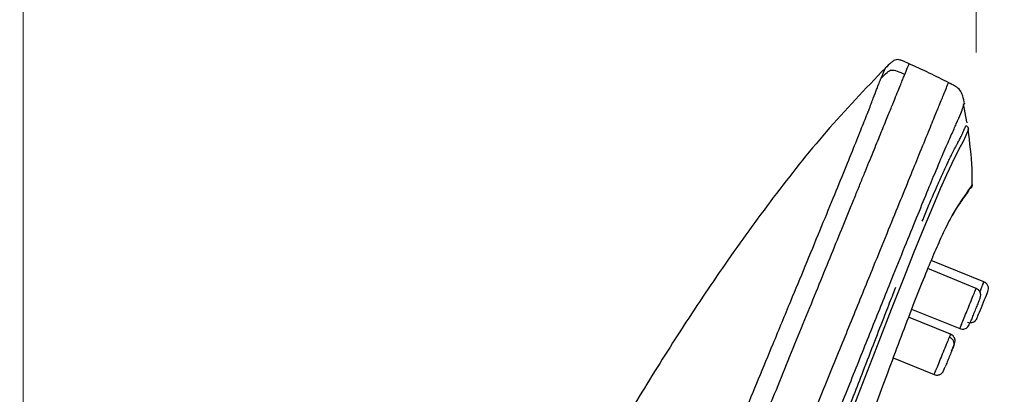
# Model space of a CAD drawing. Header units: millimetres. Extents: x 3500.5 to 3550.5, y 1627.6 to 1680.7.
# Tile 22 of 24: x 3530.7 to 3537.5, y 1662 to 1664.5. Entities that reach past the tile are written whole.
import ezdxf

# ---------------------------------------------------------------- set-up
doc = ezdxf.new("R2010")
doc.units = ezdxf.units.MM
doc.layers.add('cotas', color=253, linetype='Continuous', lineweight=5)
doc.styles.add('ARIAL', font='arial.ttf')
doc.dimstyles.new('RS (E1.10)', dxfattribs={"dimtxt": 1.5, "dimasz": 0.7, "dimexe": 0.5, "dimexo": 1, "dimgap": 1, "dimtad": 0, "dimtih": 1, "dimtoh": 1, "dimdec": 0, "dimlfac": 10, "dimtxsty": 'ARIAL', "dimcen": 0, "dimclrd": 256, "dimclre": 256, "dimclrt": 256, "dimadec": 0, "dimazin": 0, "dimtfac": 1, "dimtdec": 0, "dimtofl": 0, "dimtmove": 0, "dimatfit": 3, "dimfxl": 1, "dimlwd": -1, "dimlwe": -1, "dimarcsym": 0})

# ---------------------------------------------------------------- blocks, each defined once
blk = doc.blocks.new('*D16')
at = {"layer": 'cotas', "transparency": 16777216}
for p, q in [((3537.7391, 1664.1872), (3540.3783, 1664.1872)), ((3539.8783, 1663.4872), (3539.8783, 1654.2104)), ((3539.8783, 1641.4008), (3539.8783, 1650.6776)), ((3533.9165, 1640.7008), (3540.3783, 1640.7008))]:
    blk.add_line(p, q, dxfattribs=at)
for points in [[(3539.7616, 1663.4872), (3539.995, 1663.4872), (3539.8783, 1664.1872)], [(3539.7616, 1641.4008), (3539.995, 1641.4008), (3539.8783, 1640.7008)]]:
    blk.add_solid(points, dxfattribs=at)
at = {"layer": 'Defpoints', "color": 0, "transparency": 16777216}
for p in [(3536.7391, 1664.1872), (3532.9165, 1640.7008), (3539.8783, 1640.7008)]:
    blk.add_point(p, dxfattribs=at)
at = {"layer": 'cotas', "transparency": 16777216, "insert": (3539.8783, 1652.444), "char_height": 1.5, "attachment_point": 5, "style": 'ARIAL'}
blk.add_mtext('235', dxfattribs=at)
blk = doc.blocks.new('*D18')
at = {"layer": 'cotas', "transparency": 16777216}
for p, q in [((3530.6902, 1641.8329), (3530.6902, 1668.1831)), ((3537.2642, 1664.3099), (3537.2642, 1668.1831)), ((3531.3902, 1667.6831), (3532.2587, 1667.6831)), ((3536.5642, 1667.6831), (3536.4146, 1667.6831))]:
    blk.add_line(p, q, dxfattribs=at)
for points in [[(3531.3902, 1667.7997), (3531.3902, 1667.5664), (3530.6902, 1667.6831)], [(3536.5642, 1667.7997), (3536.5642, 1667.5664), (3537.2642, 1667.6831)]]:
    blk.add_solid(points, dxfattribs=at)
at = {"layer": 'Defpoints', "color": 0, "transparency": 16777216}
for p in [(3537.2642, 1667.6831), (3537.2642, 1663.3099), (3530.6902, 1640.8329)]:
    blk.add_point(p, dxfattribs=at)
at = {"layer": 'cotas', "transparency": 16777216, "insert": (3534.3366, 1667.6831), "char_height": 1.5, "attachment_point": 5, "style": 'ARIAL'}
blk.add_mtext('66', dxfattribs=at)

msp = doc.modelspace()

# ---------------------------------------------------------------- linework, layer by layer
at = {"color": 7, "linetype": 'Continuous', "lineweight": 25}
for p, q in [((3537.1997, 1663.8321), (3537.1769, 1663.9548)), ((3537.2371, 1663.3942), (3537.2385, 1663.3998)), ((3537.1652, 1663.2885), (3537.1983, 1663.3356)), ((3537.1983, 1663.3355), (3537.215, 1663.3598)), ((3537.317, 1662.7283), (3536.9528, 1662.8768)), ((3537.2635, 1662.684), (3536.9289, 1662.8204)), ((3536.8183, 1662.5415), (3537.1502, 1662.4062)), ((3537.087, 1662.3676), (3536.7967, 1662.4859)), ((3537.2526, 1662.4576), (3537.2594, 1662.4629)), ((3537.1505, 1662.4068), (3537.151, 1662.4082)), ((3536.6907, 1662.2052), (3536.9738, 1662.0898))]:
    msp.add_line(p, q, dxfattribs=at)
at = {"color": 8, "linetype": 'Continuous', "lineweight": 25}
for p, q in [((3537.2003, 1663.8253), (3537.2019, 1663.8285)), ((3537.2632, 1662.6834), (3537.2627, 1662.6821))]:
    msp.add_line(p, q, dxfattribs=at)
at = {"color": 8, "linetype": 'Continuous', "lineweight": 25, "flags": 128}
msp.add_lwpolyline([(3537.2103, 1663.779), (3537.2036, 1663.7652), (3537.1919, 1663.737), (3537.173, 1663.6957), (3537.1422, 1663.6378), (3537.0954, 1663.5441), (3537.0594, 1663.4672), (3537.0155, 1663.3691), (3536.9633, 1663.2477), (3536.9028, 1663.1021), (3536.8342, 1662.9334), (3536.7587, 1662.7439), (3536.6775, 1662.5371), (3536.5916, 1662.3167), (3536.4474, 1661.9444), (3536.2977, 1661.5574), (3536.145, 1661.163), (3535.9903, 1660.7656), (3535.8332, 1660.3677), (3535.5178, 1659.5696), (3535.1984, 1658.7719), (3534.8762, 1657.975), (3534.5517, 1657.1795)], dxfattribs=at)
at = {"color": 7, "linetype": 'Continuous', "lineweight": 25}
for points, knots in [([(3536.8008, 1664.232), (3536.7836, 1664.2398), (3536.7599, 1664.2506), (3536.7296, 1664.2604), (3536.7106, 1664.2611), (3536.693, 1664.2534), (3536.668, 1664.2335), (3536.6495, 1664.215), (3536.636, 1664.2015)], [0, 0, 0, 0, 0.297257, 0.40776, 0.498293, 0.589353, 0.701093, 1, 1, 1, 1]), ([(3536.6374, 1664.2028), (3536.4991, 1664.0586), (3536.2261, 1663.7739), (3535.8642, 1663.3157), (3535.5311, 1662.8565), (3535.2249, 1662.398), (3534.9408, 1661.9447), (3534.6762, 1661.4985), (3534.3553, 1660.9297), (3533.9948, 1660.2471), (3533.613, 1659.4595), (3533.2821, 1658.7178), (3532.9947, 1658.0249), (3532.7444, 1657.3852), (3532.5292, 1656.8116), (3532.3438, 1656.3039), (3532.1866, 1655.8587), (3532.0479, 1655.4484), (3531.9167, 1655.0411), (3531.8045, 1654.671), (3531.7071, 1654.3307), (3531.6256, 1654.0309), (3531.5443, 1653.7138), (3531.4639, 1653.3791), (3531.3854, 1653.027), (3531.3094, 1652.6572), (3531.2345, 1652.2563), (3531.1461, 1651.7281), (3531.0527, 1651.0626), (3530.9671, 1650.263), (3530.899, 1649.4169), (3530.8414, 1648.462), (3530.7942, 1647.393), (3530.7556, 1646.2054), (3530.7255, 1644.9546), (3530.7014, 1643.64), (3530.6816, 1642.2597), (3530.6715, 1641.3176), (3530.6664, 1640.8357)], [0, 0, 0, 0, 0.024256, 0.047877, 0.07084, 0.093159, 0.114825, 0.135817, 0.156158, 0.194147, 0.229565, 0.262444, 0.292788, 0.320669, 0.345881, 0.367191, 0.386323, 0.403224, 0.419799, 0.438297, 0.450199, 0.462781, 0.476036, 0.489954, 0.504596, 0.519855, 0.535803, 0.554126, 0.584907, 0.617412, 0.651784, 0.688009, 0.733595, 0.781759, 0.832332, 0.885559, 0.941467, 1, 1, 1, 1]), ([(3537.0758, 1664.1004), (3537.0307, 1664.1231), (3536.9388, 1664.1695), (3536.845, 1664.212), (3536.7971, 1664.2336)], [0, 0, 0, 0, 0.490108, 1, 1, 1, 1]), ([(3533.4436, 1656.4082), (3533.4531, 1656.4315), (3533.4761, 1656.4878), (3533.5222, 1656.6005), (3533.6051, 1656.8028), (3533.7204, 1657.0853), (3533.8587, 1657.425), (3534.0206, 1657.8214), (3534.206, 1658.2746), (3534.4261, 1658.8129), (3534.658, 1659.3789), (3534.8668, 1659.8875), (3535.0289, 1660.2816), (3535.1299, 1660.5271), (3535.2047, 1660.709), (3535.2852, 1660.9051), (3535.392, 1661.1635), (3535.5246, 1661.4838), (3535.6845, 1661.8707), (3535.8394, 1662.2452), (3535.9798, 1662.5843), (3536.0881, 1662.8459), (3536.1867, 1663.085), (3536.2786, 1663.309), (3536.3593, 1663.5061), (3536.4271, 1663.6735), (3536.4817, 1663.8101), (3536.5241, 1663.9171), (3536.5554, 1663.9981), (3536.5742, 1664.0478), (3536.5862, 1664.0793), (3536.5939, 1664.0995), (3536.5997, 1664.114), (3536.604, 1664.1247), (3536.6061, 1664.1297), (3536.6072, 1664.1322)], [0, 0, 0, 0, 0.0074, 0.017935, 0.035871, 0.07174, 0.107609, 0.143479, 0.197284, 0.251089, 0.313859, 0.376488, 0.412226, 0.438874, 0.45447, 0.470065, 0.501257, 0.536905, 0.572549, 0.62599, 0.659678, 0.688353, 0.719526, 0.750699, 0.781851, 0.813004, 0.84416, 0.875321, 0.906484, 0.937651, 0.95324, 0.968826, 0.984412, 0.992185, 1, 1, 1, 1]), ([(3533.584, 1656.3388), (3533.6164, 1656.4183), (3533.6812, 1656.5774), (3533.8111, 1656.8961), (3533.9738, 1657.2954), (3534.1693, 1657.775), (3534.3649, 1658.255), (3534.5605, 1658.735), (3534.7237, 1659.1354), (3534.8542, 1659.4556), (3534.9516, 1659.6944), (3535.0495, 1659.9348), (3535.1797, 1660.2542), (3535.3098, 1660.5736), (3535.4396, 1660.892), (3535.5692, 1661.21), (3535.7306, 1661.6061), (3535.9216, 1662.0748), (3536.1065, 1662.5284), (3536.2507, 1662.8821), (3536.3429, 1663.1084), (3536.3926, 1663.2304), (3536.4282, 1663.3178), (3536.4622, 1663.4011), (3536.5049, 1663.506), (3536.5536, 1663.6254), (3536.604, 1663.749), (3536.6463, 1663.8528), (3536.681, 1663.938), (3536.718, 1664.0288), (3536.743, 1664.0902), (3536.7605, 1664.1331), (3536.7676, 1664.1505), (3536.7709, 1664.1586)], [305.165741, 305.165741, 305.165741, 305.165741, 307.752527, 310.339313, 315.512885, 320.686457, 325.860029, 331.033601, 336.207173, 338.809744, 341.380745, 343.951745, 346.522746, 351.664747, 354.235747, 356.806747, 361.948748, 367.090749, 372.23275, 377.374751, 379.945751, 381.232042, 382.516752, 383.801461, 385.08617, 387.655589, 390.225008, 392.794426, 395.363845, 397.933264, 403.072101, 405.64152, 408.210938, 408.210938, 408.210938, 408.210938]), ([(3536.6072, 1664.1322), (3536.622, 1664.1469), (3536.6507, 1664.1754), (3536.6802, 1664.1932), (3536.7146, 1664.1841), (3536.7517, 1664.1672), (3536.7709, 1664.1586)], [0, 0, 0, 0, 0.497683, 0.996052, 1.494422, 1.992792, 1.992792, 1.992792, 1.992792]), ([(3537.1826, 1663.9564), (3537.1792, 1663.9745), (3537.1731, 1664.0063), (3537.1559, 1664.0514), (3537.1167, 1664.0798), (3537.0876, 1664.0945), (3537.0711, 1664.1028)], [0, 0, 0, 0, 0.283144, 0.498964, 0.715538, 1, 1, 1, 1]), ([(3537.2113, 1663.7807), (3537.2107, 1663.7833), (3537.2097, 1663.7885), (3537.2056, 1663.7955), (3537.1999, 1663.8012), (3537.1951, 1663.8036), (3537.1928, 1663.8048)], [0, 0, 0, 0, 0.245446, 0.499887, 0.754033, 1, 1, 1, 1]), ([(3537.2356, 1663.3943), (3537.2359, 1663.4323), (3537.2368, 1663.561), (3537.2197, 1663.6888), (3537.2076, 1663.7788)], [0, 0, 0, 0, 0.295253, 1, 1, 1, 1]), ([(3537.2247, 1663.3733), (3537.2289, 1663.3774), (3537.2357, 1663.3838), (3537.2367, 1663.3914), (3537.2371, 1663.3942)], [0, 0, 0, 0, 0.62664, 1, 1, 1, 1]), ([(3537.172, 1663.3058), (3537.1652, 1663.2963), (3537.148, 1663.2724), (3537.107, 1663.2067), (3537.0528, 1663.103), (3536.9926, 1662.9719), (3536.9321, 1662.8298), (3536.863, 1662.6583), (3536.7867, 1662.4611), (3536.7048, 1662.2436), (3536.5983, 1661.9569), (3536.4654, 1661.5954), (3536.3061, 1661.1639), (3536.1438, 1660.7279), (3535.9769, 1660.2921), (3535.8095, 1659.8552), (3535.64, 1659.4184), (3535.4254, 1658.8732), (3535.165, 1658.2199), (3534.8568, 1657.4595), (3534.5455, 1656.7009), (3534.2859, 1656.0714), (3534.0789, 1655.5706), (3533.9283, 1655.1994), (3533.7965, 1654.8686), (3533.7265, 1654.674), (3533.6974, 1654.5933)], [0, 0, 0, 0, 0.025273, 0.063209, 0.101144, 0.126453, 0.151765, 0.177077, 0.202391, 0.227704, 0.253019, 0.296367, 0.339714, 0.383042, 0.426353, 0.469656, 0.512959, 0.556255, 0.632014, 0.707774, 0.783542, 0.859319, 0.897224, 0.935152, 0.973088, 1, 1, 1, 1]), ([(3537.0997, 1663.1849), (3537.1072, 1663.1984), (3537.1312, 1663.2411), (3537.1546, 1663.2737), (3537.1672, 1663.2915), (3537.1717, 1663.298)], [0, 0, 0, 0, 0.227684, 0.721931, 1, 1, 1, 1]), ([(3537.3444, 1662.6632), (3537.3467, 1662.6687), (3537.3481, 1662.675), (3537.3482, 1662.6882), (3537.3469, 1662.6951), (3537.3415, 1662.7079), (3537.3375, 1662.7136), (3537.328, 1662.7228), (3537.3225, 1662.7262), (3537.317, 1662.7284)], [0, 0, 0, 0, 0.25, 0.25, 0.5, 0.5, 0.75, 0.75, 1, 1, 1, 1]), ([(3537.2908, 1662.6185), (3537.293, 1662.624), (3537.2944, 1662.6302), (3537.2945, 1662.6434), (3537.2932, 1662.6503), (3537.2878, 1662.663), (3537.2838, 1662.6688), (3537.2742, 1662.6779), (3537.2687, 1662.6813), (3537.2632, 1662.6835)], [0, 0, 0, 0, 0.25, 0.25, 0.5, 0.5, 0.75, 0.75, 1, 1, 1, 1]), ([(3537.2908, 1662.6185), (3537.2925, 1662.6246), (3537.2953, 1662.6338), (3537.2941, 1662.6468), (3537.2913, 1662.6568), (3537.2863, 1662.6659), (3537.2778, 1662.6764), (3537.2691, 1662.681), (3537.2635, 1662.6841)], [0, 0, 0, 0, 0.244983, 0.374021, 0.503791, 0.633159, 0.760575, 1, 1, 1, 1]), ([(3537.2908, 1662.6185), (3537.2897, 1662.6159), (3537.2876, 1662.6108), (3537.2778, 1662.5868), (3537.2646, 1662.5543), (3537.2495, 1662.5172), (3537.2353, 1662.4824), (3537.2251, 1662.4574), (3537.2221, 1662.4502), (3537.2213, 1662.4481)], [0, 0, 0, 0, 0.156275, 0.312547, 0.468856, 0.625147, 0.781376, 0.937667, 1, 1, 1, 1]), ([(3537.1502, 1662.4062), (3537.1556, 1662.4046), (3537.1637, 1662.4021), (3537.175, 1662.4026), (3537.1856, 1662.4048), (3537.1969, 1662.4103), (3537.2119, 1662.4242), (3537.2166, 1662.4383), (3537.2201, 1662.4488)], [0, 0, 0, 0, 0.149849, 0.225883, 0.300062, 0.443653, 0.587919, 1, 1, 1, 1]), ([(3537.1974, 1662.4117), (3537.1975, 1662.4118), (3537.2006, 1662.4134), (3537.2079, 1662.4202), (3537.2125, 1662.4286), (3537.2156, 1662.4341)], [0, 0, 0, 0, 0.014972, 0.359672, 1, 1, 1, 1]), ([(3537.2038, 1662.4505), (3537.2092, 1662.4483), (3537.2155, 1662.4469), (3537.2287, 1662.4468), (3537.2357, 1662.4481), (3537.2484, 1662.4534), (3537.2542, 1662.4575), (3537.2633, 1662.467), (3537.2667, 1662.4725), (3537.2689, 1662.478)], [0, 0, 0, 0, 0.25, 0.25, 0.5, 0.5, 0.75, 0.75, 1, 1, 1, 1]), ([(3537.2215, 1662.4486), (3537.2253, 1662.4483), (3537.2341, 1662.4477), (3537.2478, 1662.4525), (3537.2555, 1662.4595), (3537.2594, 1662.4629)], [0, 0, 0, 0, 0.277527, 0.643867, 1, 1, 1, 1]), ([(3537.1088, 1662.2884), (3537.1116, 1662.296), (3537.117, 1662.3102), (3537.119, 1662.3226), (3537.1165, 1662.3343), (3537.1146, 1662.34), (3537.1118, 1662.3457), (3537.1068, 1662.3533), (3537.0988, 1662.3617), (3537.091, 1662.3656), (3537.087, 1662.3676)], [0, 0, 0, 0, 0.295572, 0.554149, 0.608799, 0.661712, 0.715048, 0.770016, 0.88458, 1, 1, 1, 1]), ([(3537.1088, 1662.2884), (3537.1107, 1662.2931), (3537.1117, 1662.2985), (3537.1111, 1662.31), (3537.1095, 1662.3161), (3537.1036, 1662.3274), (3537.0993, 1662.3327), (3537.0895, 1662.3412), (3537.084, 1662.3444), (3537.0785, 1662.3466)], [0, 0, 0, 0, 0.25, 0.25, 0.5, 0.5, 0.75, 0.75, 1, 1, 1, 1]), ([(3537.094, 1662.2523), (3537.0959, 1662.2568), (3537.1057, 1662.2808), (3537.1117, 1662.2984), (3537.1165, 1662.3128)], [0, 0, 0, 0, 0.188126, 1, 1, 1, 1]), ([(3537.1088, 1662.2884), (3537.1057, 1662.2808), (3537.0995, 1662.2656), (3537.0854, 1662.2311), (3537.0705, 1662.1945), (3537.0576, 1662.1629), (3537.0521, 1662.1494), (3537.05, 1662.1441)], [0, 0, 0, 0, 0.215756, 0.431508, 0.647311, 0.86309, 1, 1, 1, 1]), ([(3536.9738, 1662.0898), (3536.979, 1662.0882), (3536.9871, 1662.0857), (3536.999, 1662.0862), (3537.0087, 1662.0883), (3537.0181, 1662.0926), (3537.0262, 1662.0986), (3537.0324, 1662.1053), (3537.0361, 1662.111), (3537.038, 1662.1149), (3537.0394, 1662.1182), (3537.0434, 1662.1287), (3537.0468, 1662.1368), (3537.05, 1662.1441)], [0, 0, 0, 0, 0.106087, 0.166655, 0.233664, 0.304223, 0.372339, 0.433116, 0.484553, 0.507568, 0.529953, 0.578057, 1, 1, 1, 1])]:
    msp.add_open_spline(points, degree=3, knots=knots, dxfattribs=at)
at = {"color": 8, "linetype": 'Continuous', "lineweight": 25}
for points, knots in [([(3536.6072, 1664.1322), (3536.6195, 1664.1609), (3536.6374, 1664.2027), (3536.6346, 1664.1962), (3536.6337, 1664.1941)], [0, 0, 0, 0, 0.687586, 1, 1, 1, 1]), ([(3536.7709, 1664.1586), (3536.7831, 1664.1886), (3536.8009, 1664.2321), (3536.7981, 1664.2254), (3536.7973, 1664.2234)], [0, 0, 0, 0, 0.691147, 1, 1, 1, 1]), ([(3532.2261, 1651.4389), (3532.2426, 1651.5392), (3532.2756, 1651.7399), (3532.3379, 1652.0361), (3532.4049, 1652.3252), (3532.4741, 1652.5992), (3532.5401, 1652.8432), (3532.5981, 1653.0422), (3532.6484, 1653.2013), (3532.7017, 1653.3556), (3532.7652, 1653.5246), (3532.8506, 1653.7404), (3532.9473, 1653.9797), (3533.0481, 1654.2276), (3533.1468, 1654.47), (3533.2515, 1654.7267), (3533.3782, 1655.0376), (3533.5277, 1655.4044), (3533.6985, 1655.8237), (3533.8705, 1656.2456), (3534.0425, 1656.6677), (3534.2151, 1657.0911), (3534.466, 1657.7067), (3534.7953, 1658.5149), (3535.1292, 1659.334), (3535.3891, 1659.9718), (3535.5751, 1660.4283), (3535.7607, 1660.8837), (3535.9458, 1661.3377), (3536.1188, 1661.7623), (3536.2782, 1662.1534), (3536.4223, 1662.5069), (3536.5465, 1662.8117), (3536.6501, 1663.0658), (3536.7343, 1663.2726), (3536.8081, 1663.4535), (3536.8773, 1663.6235), (3536.9371, 1663.7701), (3536.9835, 1663.884), (3537.0199, 1663.9734), (3537.0445, 1664.0337), (3537.0647, 1664.0833), (3537.0745, 1664.1072), (3537.0718, 1664.1007), (3537.0715, 1664.1)], [0, 0, 0, 0, 0.016861, 0.033719, 0.050572, 0.067412, 0.084242, 0.101156, 0.118152, 0.135158, 0.157832, 0.180494, 0.203147, 0.220144, 0.237143, 0.254143, 0.271147, 0.296532, 0.321909, 0.347122, 0.372339, 0.397557, 0.422775, 0.482215, 0.541647, 0.568823, 0.596018, 0.623216, 0.650411, 0.677601, 0.700259, 0.722911, 0.745557, 0.762547, 0.779538, 0.796536, 0.813534, 0.836192, 0.858857, 0.881526, 0.915536, 0.949549, 0.994897, 1, 1, 1, 1]), ([(3532.4193, 1651.4235), (3532.4359, 1651.5237), (3532.4689, 1651.7241), (3532.5319, 1652.0192), (3532.5988, 1652.3072), (3532.6686, 1652.5779), (3532.7343, 1652.8171), (3532.7915, 1653.0114), (3532.8406, 1653.1706), (3532.8917, 1653.3292), (3532.9512, 1653.5034), (3533.0303, 1653.722), (3533.1214, 1653.9603), (3533.2181, 1654.2054), (3533.3137, 1654.4442), (3533.4158, 1654.6968), (3533.5506, 1655.0284), (3533.7204, 1655.4446), (3533.9245, 1655.9432), (3534.1301, 1656.4463), (3534.3366, 1656.9517), (3534.6099, 1657.6209), (3534.9491, 1658.4543), (3535.2954, 1659.3063), (3535.5814, 1660.0134), (3535.8081, 1660.5748), (3536.0342, 1661.1339), (3536.2317, 1661.6276), (3536.4009, 1662.0491), (3536.5406, 1662.3977), (3536.6614, 1662.6983), (3536.7621, 1662.9486), (3536.8448, 1663.1518), (3536.9173, 1663.3291), (3536.9859, 1663.4948), (3537.0462, 1663.637), (3537.0941, 1663.747), (3537.1335, 1663.8335), (3537.1589, 1663.8922), (3537.1746, 1663.9395), (3537.1843, 1663.9627), (3537.1817, 1663.9562), (3537.1814, 1663.9555)], [0, 0, 0, 0, 0.017049, 0.034095, 0.051135, 0.068162, 0.085185, 0.102134, 0.119034, 0.135939, 0.158478, 0.181005, 0.203526, 0.220421, 0.237319, 0.254219, 0.271119, 0.301399, 0.331778, 0.36229, 0.392802, 0.423315, 0.483249, 0.543192, 0.577045, 0.610871, 0.644698, 0.678514, 0.70106, 0.7236, 0.746134, 0.763039, 0.779941, 0.796836, 0.813732, 0.836254, 0.858784, 0.881317, 0.915123, 0.948931, 0.994008, 1, 1, 1, 1]), ([(3536.8916, 1663.147), (3536.9049, 1663.1793), (3536.9315, 1663.2434), (3536.9661, 1663.3252), (3536.9901, 1663.3805), (3537.0056, 1663.4158), (3537.0147, 1663.4362), (3537.0239, 1663.4567), (3537.0332, 1663.4772), (3537.0424, 1663.4974), (3537.0516, 1663.5173), (3537.0598, 1663.5349), (3537.0689, 1663.554), (3537.0804, 1663.5779), (3537.0956, 1663.609), (3537.1109, 1663.6394), (3537.1239, 1663.6643), (3537.1334, 1663.6821), (3537.1403, 1663.6946), (3537.1493, 1663.711), (3537.1593, 1663.7301), (3537.1699, 1663.7529), (3537.1774, 1663.7713), (3537.1828, 1663.7841), (3537.1865, 1663.7923), (3537.1889, 1663.7976), (3537.1899, 1663.7995), (3537.1903, 1663.8002)], [0, 0, 0, 0, 0.053177, 0.105493, 0.154646, 0.17025, 0.186656, 0.203865, 0.221877, 0.240694, 0.260314, 0.280736, 0.29581, 0.324139, 0.365728, 0.420569, 0.467532, 0.506424, 0.537243, 0.559991, 0.637173, 0.712397, 0.798188, 0.868266, 0.916168, 0.968407, 1, 1, 1, 1]), ([(3537.2342, 1663.3943), (3537.2354, 1663.396), (3537.2414, 1663.4037), (3537.2219, 1663.377), (3537.2065, 1663.3558)], [0, 0, 0, 0, 0.208966, 1, 1, 1, 1]), ([(3537.2065, 1663.3558), (3537.1998, 1663.346), (3537.1909, 1663.3329), (3537.1758, 1663.3113), (3537.172, 1663.3058)], [0, 0, 0, 0, 0.749759, 1, 1, 1, 1]), ([(3537.1981, 1663.3355), (3537.1984, 1663.3358), (3537.2006, 1663.3376), (3537.2032, 1663.3424), (3537.2059, 1663.349), (3537.2063, 1663.3536), (3537.2065, 1663.3558)], [0, 0, 0, 0, 0.047283, 0.383756, 0.705814, 1, 1, 1, 1]), ([(3537.2892, 1662.6601), (3537.2931, 1662.6697), (3537.3034, 1662.695), (3537.3143, 1662.7218), (3537.3161, 1662.7262), (3537.317, 1662.7283)], [0, 0, 0, 0, 0.234448, 0.617224, 1, 1, 1, 1]), ([(3533.1582, 1653.6246), (3533.1593, 1653.6328), (3533.1614, 1653.6493), (3533.1656, 1653.6752), (3533.1705, 1653.7022), (3533.1762, 1653.7306), (3533.1828, 1653.7603), (3533.1903, 1653.7914), (3533.1986, 1653.824), (3533.2079, 1653.858), (3533.2278, 1653.9276), (3533.2645, 1654.0436), (3533.3383, 1654.2563), (3533.4551, 1654.5654), (3533.6061, 1654.945), (3533.7785, 1655.3679), (3533.9214, 1655.7154), (3534.0439, 1656.0112), (3534.1304, 1656.2208), (3534.2168, 1656.4307), (3534.303, 1656.6409), (3534.3896, 1656.8513), (3534.5049, 1657.1321), (3534.6508, 1657.4886), (3534.8228, 1657.9107), (3535.0186, 1658.3936), (3535.2303, 1658.9188), (3535.456, 1659.4831), (3535.6445, 1659.959), (3535.7742, 1660.2889), (3535.8519, 1660.4862), (3535.9013, 1660.611), (3535.9512, 1660.7376), (3536.0096, 1660.8867), (3536.0892, 1661.0918), (3536.1979, 1661.3728), (3536.3126, 1661.6699), (3536.4108, 1661.9243), (3536.4901, 1662.1296), (3536.5618, 1662.3148), (3536.6201, 1662.4647), (3536.66, 1662.5668), (3536.6849, 1662.6306), (3536.7009, 1662.6713), (3536.7087, 1662.6912)], [0, 0, 0, 0, 0.00452, 0.009156, 0.013907, 0.018771, 0.023745, 0.02883, 0.034026, 0.039336, 0.044759, 0.065854, 0.089503, 0.129651, 0.178698, 0.217804, 0.267553, 0.289713, 0.311848, 0.33398, 0.356112, 0.378245, 0.400371, 0.444609, 0.490435, 0.533051, 0.596259, 0.655227, 0.709957, 0.745366, 0.758646, 0.771926, 0.784601, 0.798482, 0.818835, 0.849146, 0.887222, 0.913514, 0.93174, 0.955233, 0.976358, 0.984524, 0.992405, 1, 1, 1, 1]), ([(3537.151, 1662.4082), (3537.1512, 1662.4086), (3537.1516, 1662.4096), (3537.1623, 1662.4358), (3537.1797, 1662.4784), (3537.2014, 1662.5318), (3537.224, 1662.5872), (3537.2438, 1662.6358), (3537.2586, 1662.6721), (3537.2617, 1662.6797), (3537.2632, 1662.6834)], [0, 0, 0, 0, 0.098223, 0.227048, 0.355873, 0.484699, 0.613524, 0.742349, 0.871175, 1, 1, 1, 1]), ([(3537.0785, 1662.3466), (3537.0821, 1662.3554), (3537.0872, 1662.3679), (3537.0863, 1662.3657), (3537.086, 1662.365)], [0, 0, 0, 0, 0.704747, 1, 1, 1, 1]), ([(3536.9749, 1662.0924), (3536.9748, 1662.0921), (3536.9744, 1662.0912), (3536.9834, 1662.1134), (3536.9996, 1662.1531), (3537.0209, 1662.2054), (3537.0435, 1662.2607), (3537.0645, 1662.3124), (3537.0738, 1662.3352), (3537.0785, 1662.3466)], [0, 0, 0, 0, 0.087125, 0.239271, 0.391417, 0.543563, 0.695708, 0.847854, 1, 1, 1, 1])]:
    msp.add_open_spline(points, degree=3, knots=knots, dxfattribs=at)
at = {"color": 7, "linetype": 'Continuous', "lineweight": 25}
msp.add_open_spline([(3537.2689, 1662.478), (3537.2689, 1662.4778), (3537.2771, 1662.498), (3537.3067, 1662.5705), (3537.3363, 1662.6432), (3537.3444, 1662.6632), (3537.3444, 1662.6632)], degree=3, dxfattribs=at)

# ---------------------------------------------------------------- dimensions: what is measured, and where the dimension line sits
at = {"layer": 'cotas'}
dim = msp.add_linear_dim(base=(3537.2642, 1667.6831), p1=(3530.6902, 1640.8329), p2=(3537.2642, 1663.3099), dimstyle='RS (E1.10)', dxfattribs=at)
dim.commit()
dim.dimension.update_dxf_attribs({"geometry": '*D18', "text_midpoint": (3534.3366, 1667.6831), "dimtype": 160})
dim = msp.add_linear_dim(base=(3539.8783, 1640.7008), p1=(3536.7391, 1664.1872), p2=(3532.9165, 1640.7008), angle=90, dimstyle='RS (E1.10)', dxfattribs=at)
dim.commit()
dim.dimension.update_dxf_attribs({"geometry": '*D16', "text_midpoint": (3539.8783, 1652.444)})

doc.saveas('drawing.dxf')
